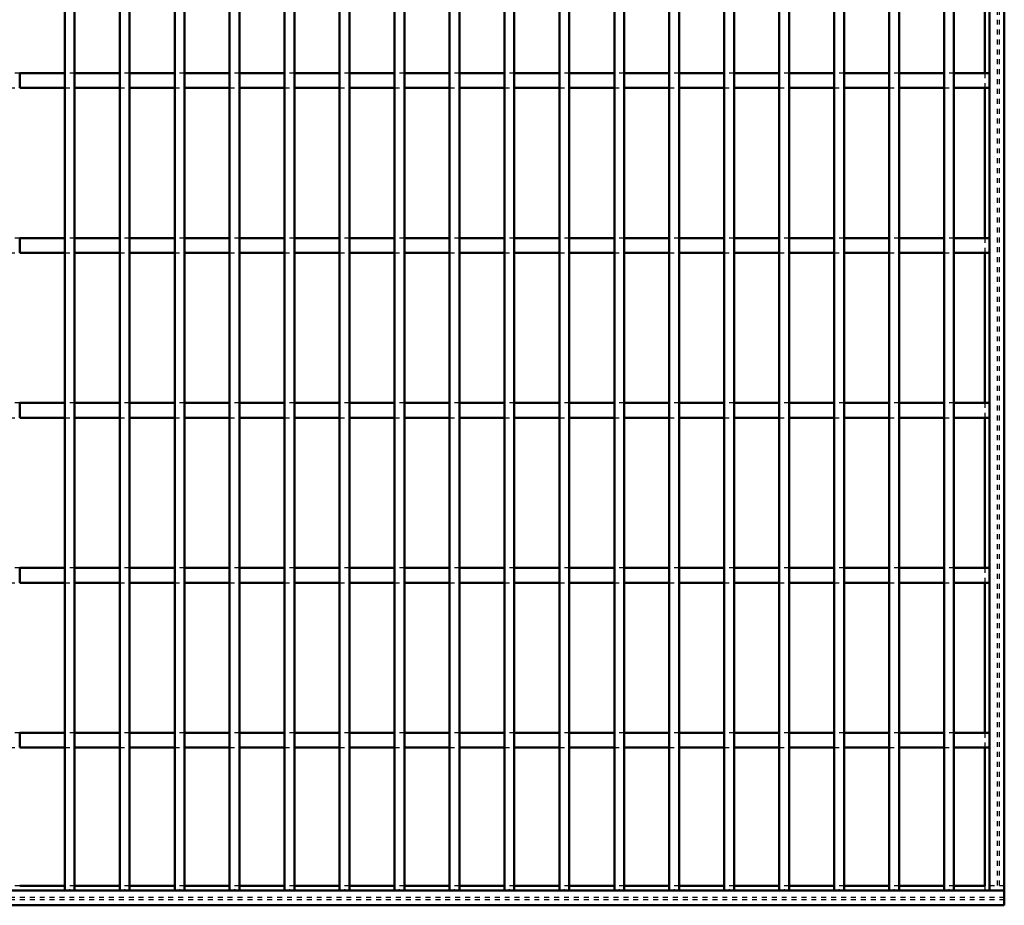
# Model space of a CAD drawing. Header units: millimetres. Extents: x -1015 to 606, y -500 to 954.
# Tile 24 of 36: x 401 to 600, y -500 to -321. Entities that reach past the tile are written whole.
import ezdxf

# ---------------------------------------------------------------- set-up
doc = ezdxf.new("R2010")
doc.units = ezdxf.units.MM
doc.linetypes.add('Dashed', pattern=[2, 1, -1])
for name, color, linetype, lineweight in [('2d ConnectionPoints', 7, 'Continuous', 50), ('AM_0', 7, 'Continuous', 50), ('AM_9', 6, 'Dashed', 25)]:
    doc.layers.add(name, color=color, linetype=linetype, lineweight=lineweight)

# ---------------------------------------------------------------- blocks, each defined once
blk = doc.blocks.new('1_tdnwabjecgorypo8r76b819bl________0_in_LPPX423303311311120010003500_4')
at = {"layer": 'AM_0'}
for p, q in [((597, 497), (597, -497)), ((600, 497), (600, -497)), ((596.05, -301.47), (596.05, -331.8)), ((596.05, -334.8), (596.05, -365.13)), ((596.05, -368.13), (596.05, -398.46)), ((596.05, -401.46), (596.05, -431.79)), ((596.05, -434.79), (596.05, -465.12)), ((596.05, -468.12), (596.05, -496.05)), ((597, -497), (600, -497))]:
    blk.add_line(p, q, dxfattribs=at)
at = {"layer": 'AM_9'}
for p, q in [((598.55, 497), (598.55, -497)), ((598.99, 497), (598.99, -497)), ((596.05, -331.8), (596.05, -334.8)), ((596.05, -365.13), (596.05, -368.13)), ((596.05, -398.46), (596.05, -401.46)), ((596.05, -431.79), (596.05, -434.79)), ((596.05, -465.12), (596.05, -468.12)), ((596.05, -496.05), (596.05, -497))]:
    blk.add_line(p, q, dxfattribs=at)
blk = doc.blocks.new('2_1to2odh7hw5t4osg1f1c3cawn________0_in_LPPX423303311311120010003500_4')
at = {"layer": 'AM_0'}
for p, q in [((600, -497), (-600, -497)), ((410.07, -496.05), (400.96, -496.05)), ((421.18, -496.05), (412.07, -496.05)), ((432.29, -496.05), (423.18, -496.05)), ((443.4, -496.05), (434.29, -496.05)), ((454.51, -496.05), (445.4, -496.05)), ((465.62, -496.05), (456.51, -496.05)), ((476.73, -496.05), (467.62, -496.05)), ((487.84, -496.05), (478.73, -496.05)), ((498.95, -496.05), (489.84, -496.05)), ((510.06, -496.05), (500.95, -496.05)), ((521.17, -496.05), (512.06, -496.05)), ((532.28, -496.05), (523.17, -496.05)), ((543.39, -496.05), (534.28, -496.05)), ((554.5, -496.05), (545.39, -496.05)), ((565.61, -496.05), (556.5, -496.05)), ((576.72, -496.05), (567.61, -496.05)), ((587.83, -496.05), (578.72, -496.05)), ((596.05, -496.05), (589.83, -496.05)), ((600, -497), (600, -500)), ((600, -500), (-600, -500))]:
    blk.add_line(p, q, dxfattribs=at)
at = {"layer": 'AM_9'}
for p, q in [((400.96, -496.05), (398.96, -496.05)), ((412.07, -496.05), (410.07, -496.05)), ((423.18, -496.05), (421.18, -496.05)), ((434.29, -496.05), (432.29, -496.05)), ((445.4, -496.05), (443.4, -496.05)), ((456.51, -496.05), (454.51, -496.05)), ((467.62, -496.05), (465.62, -496.05)), ((478.73, -496.05), (476.73, -496.05)), ((489.84, -496.05), (487.84, -496.05)), ((500.95, -496.05), (498.95, -496.05)), ((512.06, -496.05), (510.06, -496.05)), ((523.17, -496.05), (521.17, -496.05)), ((534.28, -496.05), (532.28, -496.05)), ((545.39, -496.05), (543.39, -496.05)), ((556.5, -496.05), (554.5, -496.05)), ((567.61, -496.05), (565.61, -496.05)), ((578.72, -496.05), (576.72, -496.05)), ((589.83, -496.05), (587.83, -496.05)), ((600, -496.05), (596.05, -496.05)), ((600, -498.4), (-600, -498.4)), ((600, -498.92), (-600, -498.92))]:
    blk.add_line(p, q, dxfattribs=at)
blk = doc.blocks.new('93_j62hg1pu4lk45hy62hq4kzvsd________0_in_LPPX423303311311120010003500_4')
at = {"layer": 'AM_0'}
for p, q in [((410.07, -497), (410.07, 497)), ((412.07, -497), (412.07, 497)), ((412.07, -497), (410.07, -497))]:
    blk.add_line(p, q, dxfattribs=at)
blk = doc.blocks.new('94_w565txazah2brfbzgyrw08s0h________0_in_LPPX423303311311120010003500_4')
at = {"layer": 'AM_0'}
for p, q in [((421.18, -497), (421.18, 497)), ((423.18, -497), (423.18, 497)), ((423.18, -497), (421.18, -497))]:
    blk.add_line(p, q, dxfattribs=at)
blk = doc.blocks.new('95_eto7fgdj52iwv16e1vdsfczdn________0_in_LPPX423303311311120010003500_4')
at = {"layer": 'AM_0'}
for p, q in [((432.29, -497), (432.29, 497)), ((434.29, -497), (434.29, 497)), ((434.29, -497), (432.29, -497))]:
    blk.add_line(p, q, dxfattribs=at)
blk = doc.blocks.new('96_fk2bswh6nifkd4nzh4lbhw9ii________0_in_LPPX423303311311120010003500_4')
at = {"layer": 'AM_0'}
for p, q in [((443.4, -497), (443.4, 497)), ((445.4, -497), (445.4, 497)), ((445.4, -497), (443.4, -497))]:
    blk.add_line(p, q, dxfattribs=at)
blk = doc.blocks.new('97_52l5iuwrl9yphrf6rf86oevro________0_in_LPPX423303311311120010003500_4')
at = {"layer": 'AM_0'}
for p, q in [((454.51, -497), (454.51, 497)), ((456.51, -497), (456.51, 497)), ((456.51, -497), (454.51, -497))]:
    blk.add_line(p, q, dxfattribs=at)
blk = doc.blocks.new('98_gogrmr2opn3vvj10iye3bfegm________0_in_LPPX423303311311120010003500_4')
at = {"layer": 'AM_0'}
for p, q in [((465.62, -497), (465.62, 497)), ((467.62, -497), (467.62, 497)), ((467.62, -497), (465.62, -497))]:
    blk.add_line(p, q, dxfattribs=at)
blk = doc.blocks.new('99_lubx06hs42j27b6rcehkce01f________0_in_LPPX423303311311120010003500_4')
at = {"layer": 'AM_0'}
for p, q in [((476.73, -497), (476.73, 497)), ((478.73, -497), (478.73, 497)), ((478.73, -497), (476.73, -497))]:
    blk.add_line(p, q, dxfattribs=at)
blk = doc.blocks.new('100_8mq1gjhuntas3pvtwczubtmsa________0_in_LPPX423303311311120010003500_4')
at = {"layer": 'AM_0'}
for p, q in [((487.84, -497), (487.84, 497)), ((489.84, -497), (489.84, 497)), ((489.84, -497), (487.84, -497))]:
    blk.add_line(p, q, dxfattribs=at)
blk = doc.blocks.new('101_rym56zjar52jsi1jlcl7ur98g________0_in_LPPX423303311311120010003500_4')
at = {"layer": 'AM_0'}
for p, q in [((498.95, -497), (498.95, 497)), ((500.95, -497), (500.95, 497)), ((500.95, -497), (498.95, -497))]:
    blk.add_line(p, q, dxfattribs=at)
blk = doc.blocks.new('102_27a6wts4v5p194scgmuyxej2i________0_in_LPPX423303311311120010003500_4')
at = {"layer": 'AM_0'}
for p, q in [((510.06, -497), (510.06, 497)), ((512.06, -497), (512.06, 497)), ((512.06, -497), (510.06, -497))]:
    blk.add_line(p, q, dxfattribs=at)
blk = doc.blocks.new('103_tr5clboocv4h7bc9aqd4gcoql________0_in_LPPX423303311311120010003500_4')
at = {"layer": 'AM_0'}
for p, q in [((521.17, -497), (521.17, 497)), ((523.17, -497), (523.17, 497)), ((523.17, -497), (521.17, -497))]:
    blk.add_line(p, q, dxfattribs=at)
blk = doc.blocks.new('104_eg2gzcfgvg6a62rk03kznix7e________0_in_LPPX423303311311120010003500_4')
at = {"layer": 'AM_0'}
for p, q in [((532.28, -497), (532.28, 497)), ((534.28, -497), (534.28, 497)), ((534.28, -497), (532.28, -497))]:
    blk.add_line(p, q, dxfattribs=at)
blk = doc.blocks.new('105_q7um3eu5vz4il8p8u0rjmedga________0_in_LPPX423303311311120010003500_4')
at = {"layer": 'AM_0'}
for p, q in [((543.39, -497), (543.39, 497)), ((545.39, -497), (545.39, 497)), ((545.39, -497), (543.39, -497))]:
    blk.add_line(p, q, dxfattribs=at)
blk = doc.blocks.new('106_b9dhf5hllvdv0ptomkkc1fo1z________0_in_LPPX423303311311120010003500_4')
at = {"layer": 'AM_0'}
for p, q in [((554.5, -497), (554.5, 497)), ((556.5, -497), (556.5, 497)), ((556.5, -497), (554.5, -497))]:
    blk.add_line(p, q, dxfattribs=at)
blk = doc.blocks.new('107_zstk0meuzqb5sy78unt48kh7l________0_in_LPPX423303311311120010003500_4')
at = {"layer": 'AM_0'}
for p, q in [((565.61, -497), (565.61, 497)), ((567.61, -497), (567.61, 497)), ((567.61, -497), (565.61, -497))]:
    blk.add_line(p, q, dxfattribs=at)
blk = doc.blocks.new('108_tz1wyqyzkj0sts5eyclmlp0xe________0_in_LPPX423303311311120010003500_4')
at = {"layer": 'AM_0'}
for p, q in [((576.72, -497), (576.72, 497)), ((578.72, -497), (578.72, 497)), ((578.72, -497), (576.72, -497))]:
    blk.add_line(p, q, dxfattribs=at)
blk = doc.blocks.new('109_lw61h9jast2vejkglnwfrtxuc________0_in_LPPX423303311311120010003500_4')
at = {"layer": 'AM_0'}
for p, q in [((587.83, -497), (587.83, 497)), ((589.83, -497), (589.83, 497)), ((589.83, -497), (587.83, -497))]:
    blk.add_line(p, q, dxfattribs=at)
blk = doc.blocks.new('111_8tal56c6dkho5vcspskhcoxeq________0_in_LPPX423303311311120010003500_4')
at = {"layer": 'AM_0'}
for p, q in [((410.07, -465.12), (400.96, -465.12)), ((400.96, -468.12), (400.96, -465.12)), ((410.07, -465.12), (410.07, -468.12)), ((412.07, -468.12), (412.07, -465.12)), ((421.18, -465.12), (412.07, -465.12)), ((421.18, -465.12), (421.18, -468.12)), ((423.18, -468.12), (423.18, -465.12)), ((432.29, -465.12), (423.18, -465.12)), ((432.29, -465.12), (432.29, -468.12)), ((443.4, -465.12), (434.29, -465.12)), ((434.29, -468.12), (434.29, -465.12)), ((443.4, -465.12), (443.4, -468.12)), ((445.4, -468.12), (445.4, -465.12)), ((454.51, -465.12), (445.4, -465.12)), ((454.51, -465.12), (454.51, -468.12)), ((456.51, -468.12), (456.51, -465.12)), ((465.62, -465.12), (456.51, -465.12)), ((465.62, -465.12), (465.62, -468.12)), ((467.62, -468.12), (467.62, -465.12)), ((476.73, -465.12), (467.62, -465.12)), ((476.73, -465.12), (476.73, -468.12)), ((478.73, -468.12), (478.73, -465.12)), ((487.84, -465.12), (478.73, -465.12)), ((487.84, -465.12), (487.84, -468.12)), ((489.84, -468.12), (489.84, -465.12)), ((498.95, -465.12), (489.84, -465.12)), ((498.95, -465.12), (498.95, -468.12)), ((510.06, -465.12), (500.95, -465.12)), ((500.95, -468.12), (500.95, -465.12)), ((510.06, -465.12), (510.06, -468.12)), ((512.06, -468.12), (512.06, -465.12)), ((521.17, -465.12), (512.06, -465.12)), ((521.17, -465.12), (521.17, -468.12)), ((523.17, -468.12), (523.17, -465.12)), ((532.28, -465.12), (523.17, -465.12)), ((532.28, -465.12), (532.28, -468.12)), ((543.39, -465.12), (534.28, -465.12)), ((534.28, -468.12), (534.28, -465.12)), ((543.39, -465.12), (543.39, -468.12)), ((554.5, -465.12), (545.39, -465.12)), ((545.39, -468.12), (545.39, -465.12)), ((554.5, -465.12), (554.5, -468.12)), ((565.61, -465.12), (556.5, -465.12)), ((556.5, -468.12), (556.5, -465.12)), ((565.61, -465.12), (565.61, -468.12)), ((576.72, -465.12), (567.61, -465.12)), ((567.61, -468.12), (567.61, -465.12)), ((576.72, -465.12), (576.72, -468.12)), ((587.83, -465.12), (578.72, -465.12)), ((578.72, -468.12), (578.72, -465.12)), ((587.83, -465.12), (587.83, -468.12)), ((597, -465.12), (589.83, -465.12)), ((589.83, -468.12), (589.83, -465.12)), ((597, -465.12), (597, -468.12)), ((410.07, -468.12), (400.96, -468.12)), ((421.18, -468.12), (412.07, -468.12)), ((432.29, -468.12), (423.18, -468.12)), ((443.4, -468.12), (434.29, -468.12)), ((454.51, -468.12), (445.4, -468.12)), ((465.62, -468.12), (456.51, -468.12)), ((476.73, -468.12), (467.62, -468.12)), ((487.84, -468.12), (478.73, -468.12)), ((498.95, -468.12), (489.84, -468.12)), ((510.06, -468.12), (500.95, -468.12)), ((521.17, -468.12), (512.06, -468.12)), ((532.28, -468.12), (523.17, -468.12)), ((543.39, -468.12), (534.28, -468.12)), ((554.5, -468.12), (545.39, -468.12)), ((565.61, -468.12), (556.5, -468.12)), ((576.72, -468.12), (567.61, -468.12)), ((587.83, -468.12), (578.72, -468.12)), ((597, -468.12), (589.83, -468.12))]:
    blk.add_line(p, q, dxfattribs=at)
at = {"layer": 'AM_9'}
for p, q in [((400.96, -465.12), (398.96, -465.12)), ((412.07, -465.12), (410.07, -465.12)), ((423.18, -465.12), (421.18, -465.12)), ((434.29, -465.12), (432.29, -465.12)), ((445.4, -465.12), (443.4, -465.12)), ((456.51, -465.12), (454.51, -465.12)), ((467.62, -465.12), (465.62, -465.12)), ((478.73, -465.12), (476.73, -465.12)), ((489.84, -465.12), (487.84, -465.12)), ((500.95, -465.12), (498.95, -465.12)), ((512.06, -465.12), (510.06, -465.12)), ((523.17, -465.12), (521.17, -465.12)), ((534.28, -465.12), (532.28, -465.12)), ((545.39, -465.12), (543.39, -465.12)), ((556.5, -465.12), (554.5, -465.12)), ((567.61, -465.12), (565.61, -465.12)), ((578.72, -465.12), (576.72, -465.12)), ((589.83, -465.12), (587.83, -465.12)), ((398.96, -468.12), (400.96, -468.12)), ((410.07, -468.12), (412.07, -468.12)), ((421.18, -468.12), (423.18, -468.12)), ((432.29, -468.12), (434.29, -468.12)), ((443.4, -468.12), (445.4, -468.12)), ((454.51, -468.12), (456.51, -468.12)), ((465.62, -468.12), (467.62, -468.12)), ((476.73, -468.12), (478.73, -468.12)), ((487.84, -468.12), (489.84, -468.12)), ((498.95, -468.12), (500.95, -468.12)), ((510.06, -468.12), (512.06, -468.12)), ((521.17, -468.12), (523.17, -468.12)), ((532.28, -468.12), (534.28, -468.12)), ((543.39, -468.12), (545.39, -468.12)), ((554.5, -468.12), (556.5, -468.12)), ((565.61, -468.12), (567.61, -468.12)), ((576.72, -468.12), (578.72, -468.12)), ((587.83, -468.12), (589.83, -468.12))]:
    blk.add_line(p, q, dxfattribs=at)
blk = doc.blocks.new('112_77bcqfdpj28yi1yk6ekc9t4mb________0_in_LPPX423303311311120010003500_4')
at = {"layer": 'AM_0'}
for p, q in [((410.07, -431.79), (400.96, -431.79)), ((400.96, -434.79), (400.96, -431.79)), ((410.07, -431.79), (410.07, -434.79)), ((412.07, -434.79), (412.07, -431.79)), ((421.18, -431.79), (412.07, -431.79)), ((421.18, -431.79), (421.18, -434.79)), ((423.18, -434.79), (423.18, -431.79)), ((432.29, -431.79), (423.18, -431.79)), ((432.29, -431.79), (432.29, -434.79)), ((443.4, -431.79), (434.29, -431.79)), ((434.29, -434.79), (434.29, -431.79)), ((443.4, -431.79), (443.4, -434.79)), ((445.4, -434.79), (445.4, -431.79)), ((454.51, -431.79), (445.4, -431.79)), ((454.51, -431.79), (454.51, -434.79)), ((456.51, -434.79), (456.51, -431.79)), ((465.62, -431.79), (456.51, -431.79)), ((465.62, -431.79), (465.62, -434.79)), ((467.62, -434.79), (467.62, -431.79)), ((476.73, -431.79), (467.62, -431.79)), ((476.73, -431.79), (476.73, -434.79)), ((478.73, -434.79), (478.73, -431.79)), ((487.84, -431.79), (478.73, -431.79)), ((487.84, -431.79), (487.84, -434.79)), ((489.84, -434.79), (489.84, -431.79)), ((498.95, -431.79), (489.84, -431.79)), ((498.95, -431.79), (498.95, -434.79)), ((510.06, -431.79), (500.95, -431.79)), ((500.95, -434.79), (500.95, -431.79)), ((510.06, -431.79), (510.06, -434.79)), ((512.06, -434.79), (512.06, -431.79)), ((521.17, -431.79), (512.06, -431.79)), ((521.17, -431.79), (521.17, -434.79)), ((523.17, -434.79), (523.17, -431.79)), ((532.28, -431.79), (523.17, -431.79)), ((532.28, -431.79), (532.28, -434.79)), ((543.39, -431.79), (534.28, -431.79)), ((534.28, -434.79), (534.28, -431.79)), ((543.39, -431.79), (543.39, -434.79)), ((554.5, -431.79), (545.39, -431.79)), ((545.39, -434.79), (545.39, -431.79)), ((554.5, -431.79), (554.5, -434.79)), ((565.61, -431.79), (556.5, -431.79)), ((556.5, -434.79), (556.5, -431.79)), ((565.61, -431.79), (565.61, -434.79)), ((576.72, -431.79), (567.61, -431.79)), ((567.61, -434.79), (567.61, -431.79)), ((576.72, -431.79), (576.72, -434.79)), ((587.83, -431.79), (578.72, -431.79)), ((578.72, -434.79), (578.72, -431.79)), ((587.83, -431.79), (587.83, -434.79)), ((597, -431.79), (589.83, -431.79)), ((589.83, -434.79), (589.83, -431.79)), ((597, -431.79), (597, -434.79)), ((410.07, -434.79), (400.96, -434.79)), ((421.18, -434.79), (412.07, -434.79)), ((432.29, -434.79), (423.18, -434.79)), ((443.4, -434.79), (434.29, -434.79)), ((454.51, -434.79), (445.4, -434.79)), ((465.62, -434.79), (456.51, -434.79)), ((476.73, -434.79), (467.62, -434.79)), ((487.84, -434.79), (478.73, -434.79)), ((498.95, -434.79), (489.84, -434.79)), ((510.06, -434.79), (500.95, -434.79)), ((521.17, -434.79), (512.06, -434.79)), ((532.28, -434.79), (523.17, -434.79)), ((543.39, -434.79), (534.28, -434.79)), ((554.5, -434.79), (545.39, -434.79)), ((565.61, -434.79), (556.5, -434.79)), ((576.72, -434.79), (567.61, -434.79)), ((587.83, -434.79), (578.72, -434.79)), ((597, -434.79), (589.83, -434.79))]:
    blk.add_line(p, q, dxfattribs=at)
at = {"layer": 'AM_9'}
for p, q in [((400.96, -431.79), (398.96, -431.79)), ((412.07, -431.79), (410.07, -431.79)), ((423.18, -431.79), (421.18, -431.79)), ((434.29, -431.79), (432.29, -431.79)), ((445.4, -431.79), (443.4, -431.79)), ((456.51, -431.79), (454.51, -431.79)), ((467.62, -431.79), (465.62, -431.79)), ((478.73, -431.79), (476.73, -431.79)), ((489.84, -431.79), (487.84, -431.79)), ((500.95, -431.79), (498.95, -431.79)), ((512.06, -431.79), (510.06, -431.79)), ((523.17, -431.79), (521.17, -431.79)), ((534.28, -431.79), (532.28, -431.79)), ((545.39, -431.79), (543.39, -431.79)), ((556.5, -431.79), (554.5, -431.79)), ((567.61, -431.79), (565.61, -431.79)), ((578.72, -431.79), (576.72, -431.79)), ((589.83, -431.79), (587.83, -431.79)), ((398.96, -434.79), (400.96, -434.79)), ((410.07, -434.79), (412.07, -434.79)), ((421.18, -434.79), (423.18, -434.79)), ((432.29, -434.79), (434.29, -434.79)), ((443.4, -434.79), (445.4, -434.79)), ((454.51, -434.79), (456.51, -434.79)), ((465.62, -434.79), (467.62, -434.79)), ((476.73, -434.79), (478.73, -434.79)), ((487.84, -434.79), (489.84, -434.79)), ((498.95, -434.79), (500.95, -434.79)), ((510.06, -434.79), (512.06, -434.79)), ((521.17, -434.79), (523.17, -434.79)), ((532.28, -434.79), (534.28, -434.79)), ((543.39, -434.79), (545.39, -434.79)), ((554.5, -434.79), (556.5, -434.79)), ((565.61, -434.79), (567.61, -434.79)), ((576.72, -434.79), (578.72, -434.79)), ((587.83, -434.79), (589.83, -434.79))]:
    blk.add_line(p, q, dxfattribs=at)
blk = doc.blocks.new('113_pio1fenvutm8c02g7lr0in0ch________0_in_LPPX423303311311120010003500_4')
at = {"layer": 'AM_0'}
for p, q in [((410.07, -398.46), (400.96, -398.46)), ((400.96, -401.46), (400.96, -398.46)), ((410.07, -398.46), (410.07, -401.46)), ((412.07, -401.46), (412.07, -398.46)), ((421.18, -398.46), (412.07, -398.46)), ((421.18, -398.46), (421.18, -401.46)), ((423.18, -401.46), (423.18, -398.46)), ((432.29, -398.46), (423.18, -398.46)), ((432.29, -398.46), (432.29, -401.46)), ((443.4, -398.46), (434.29, -398.46)), ((434.29, -401.46), (434.29, -398.46)), ((443.4, -398.46), (443.4, -401.46)), ((445.4, -401.46), (445.4, -398.46)), ((454.51, -398.46), (445.4, -398.46)), ((454.51, -398.46), (454.51, -401.46)), ((456.51, -401.46), (456.51, -398.46)), ((465.62, -398.46), (456.51, -398.46)), ((465.62, -398.46), (465.62, -401.46)), ((467.62, -401.46), (467.62, -398.46)), ((476.73, -398.46), (467.62, -398.46)), ((476.73, -398.46), (476.73, -401.46)), ((478.73, -401.46), (478.73, -398.46)), ((487.84, -398.46), (478.73, -398.46)), ((487.84, -398.46), (487.84, -401.46)), ((489.84, -401.46), (489.84, -398.46)), ((498.95, -398.46), (489.84, -398.46)), ((498.95, -398.46), (498.95, -401.46)), ((510.06, -398.46), (500.95, -398.46)), ((500.95, -401.46), (500.95, -398.46)), ((510.06, -398.46), (510.06, -401.46)), ((512.06, -401.46), (512.06, -398.46)), ((521.17, -398.46), (512.06, -398.46)), ((521.17, -398.46), (521.17, -401.46)), ((523.17, -401.46), (523.17, -398.46)), ((532.28, -398.46), (523.17, -398.46)), ((532.28, -398.46), (532.28, -401.46)), ((543.39, -398.46), (534.28, -398.46)), ((534.28, -401.46), (534.28, -398.46)), ((543.39, -398.46), (543.39, -401.46)), ((554.5, -398.46), (545.39, -398.46)), ((545.39, -401.46), (545.39, -398.46)), ((554.5, -398.46), (554.5, -401.46)), ((565.61, -398.46), (556.5, -398.46)), ((556.5, -401.46), (556.5, -398.46)), ((565.61, -398.46), (565.61, -401.46)), ((576.72, -398.46), (567.61, -398.46)), ((567.61, -401.46), (567.61, -398.46)), ((576.72, -398.46), (576.72, -401.46)), ((587.83, -398.46), (578.72, -398.46)), ((578.72, -401.46), (578.72, -398.46)), ((587.83, -398.46), (587.83, -401.46)), ((597, -398.46), (589.83, -398.46)), ((589.83, -401.46), (589.83, -398.46)), ((597, -398.46), (597, -401.46)), ((410.07, -401.46), (400.96, -401.46)), ((421.18, -401.46), (412.07, -401.46)), ((432.29, -401.46), (423.18, -401.46)), ((443.4, -401.46), (434.29, -401.46)), ((454.51, -401.46), (445.4, -401.46)), ((465.62, -401.46), (456.51, -401.46)), ((476.73, -401.46), (467.62, -401.46)), ((487.84, -401.46), (478.73, -401.46)), ((498.95, -401.46), (489.84, -401.46)), ((510.06, -401.46), (500.95, -401.46)), ((521.17, -401.46), (512.06, -401.46)), ((532.28, -401.46), (523.17, -401.46)), ((543.39, -401.46), (534.28, -401.46)), ((554.5, -401.46), (545.39, -401.46)), ((565.61, -401.46), (556.5, -401.46)), ((576.72, -401.46), (567.61, -401.46)), ((587.83, -401.46), (578.72, -401.46)), ((597, -401.46), (589.83, -401.46))]:
    blk.add_line(p, q, dxfattribs=at)
at = {"layer": 'AM_9'}
for p, q in [((400.96, -398.46), (398.96, -398.46)), ((412.07, -398.46), (410.07, -398.46)), ((423.18, -398.46), (421.18, -398.46)), ((434.29, -398.46), (432.29, -398.46)), ((445.4, -398.46), (443.4, -398.46)), ((456.51, -398.46), (454.51, -398.46)), ((467.62, -398.46), (465.62, -398.46)), ((478.73, -398.46), (476.73, -398.46)), ((489.84, -398.46), (487.84, -398.46)), ((500.95, -398.46), (498.95, -398.46)), ((512.06, -398.46), (510.06, -398.46)), ((523.17, -398.46), (521.17, -398.46)), ((534.28, -398.46), (532.28, -398.46)), ((545.39, -398.46), (543.39, -398.46)), ((556.5, -398.46), (554.5, -398.46)), ((567.61, -398.46), (565.61, -398.46)), ((578.72, -398.46), (576.72, -398.46)), ((589.83, -398.46), (587.83, -398.46)), ((398.96, -401.46), (400.96, -401.46)), ((410.07, -401.46), (412.07, -401.46)), ((421.18, -401.46), (423.18, -401.46)), ((432.29, -401.46), (434.29, -401.46)), ((443.4, -401.46), (445.4, -401.46)), ((454.51, -401.46), (456.51, -401.46)), ((465.62, -401.46), (467.62, -401.46)), ((476.73, -401.46), (478.73, -401.46)), ((487.84, -401.46), (489.84, -401.46)), ((498.95, -401.46), (500.95, -401.46)), ((510.06, -401.46), (512.06, -401.46)), ((521.17, -401.46), (523.17, -401.46)), ((532.28, -401.46), (534.28, -401.46)), ((543.39, -401.46), (545.39, -401.46)), ((554.5, -401.46), (556.5, -401.46)), ((565.61, -401.46), (567.61, -401.46)), ((576.72, -401.46), (578.72, -401.46)), ((587.83, -401.46), (589.83, -401.46))]:
    blk.add_line(p, q, dxfattribs=at)
blk = doc.blocks.new('114_kjimpq84waxq2ts3l2zpik4kn________0_in_LPPX423303311311120010003500_4')
at = {"layer": 'AM_0'}
for p, q in [((410.07, -365.13), (400.96, -365.13)), ((400.96, -368.13), (400.96, -365.13)), ((410.07, -365.13), (410.07, -368.13)), ((412.07, -368.13), (412.07, -365.13)), ((421.18, -365.13), (412.07, -365.13)), ((421.18, -365.13), (421.18, -368.13)), ((423.18, -368.13), (423.18, -365.13)), ((432.29, -365.13), (423.18, -365.13)), ((432.29, -365.13), (432.29, -368.13)), ((443.4, -365.13), (434.29, -365.13)), ((434.29, -368.13), (434.29, -365.13)), ((443.4, -365.13), (443.4, -368.13)), ((445.4, -368.13), (445.4, -365.13)), ((454.51, -365.13), (445.4, -365.13)), ((454.51, -365.13), (454.51, -368.13)), ((456.51, -368.13), (456.51, -365.13)), ((465.62, -365.13), (456.51, -365.13)), ((465.62, -365.13), (465.62, -368.13)), ((467.62, -368.13), (467.62, -365.13)), ((476.73, -365.13), (467.62, -365.13)), ((476.73, -365.13), (476.73, -368.13)), ((478.73, -368.13), (478.73, -365.13)), ((487.84, -365.13), (478.73, -365.13)), ((487.84, -365.13), (487.84, -368.13)), ((489.84, -368.13), (489.84, -365.13)), ((498.95, -365.13), (489.84, -365.13)), ((498.95, -365.13), (498.95, -368.13)), ((510.06, -365.13), (500.95, -365.13)), ((500.95, -368.13), (500.95, -365.13)), ((510.06, -365.13), (510.06, -368.13)), ((512.06, -368.13), (512.06, -365.13)), ((521.17, -365.13), (512.06, -365.13)), ((521.17, -365.13), (521.17, -368.13)), ((523.17, -368.13), (523.17, -365.13)), ((532.28, -365.13), (523.17, -365.13)), ((532.28, -365.13), (532.28, -368.13)), ((543.39, -365.13), (534.28, -365.13)), ((534.28, -368.13), (534.28, -365.13)), ((543.39, -365.13), (543.39, -368.13)), ((554.5, -365.13), (545.39, -365.13)), ((545.39, -368.13), (545.39, -365.13)), ((554.5, -365.13), (554.5, -368.13)), ((565.61, -365.13), (556.5, -365.13)), ((556.5, -368.13), (556.5, -365.13)), ((565.61, -365.13), (565.61, -368.13)), ((576.72, -365.13), (567.61, -365.13)), ((567.61, -368.13), (567.61, -365.13)), ((576.72, -365.13), (576.72, -368.13)), ((587.83, -365.13), (578.72, -365.13)), ((578.72, -368.13), (578.72, -365.13)), ((587.83, -365.13), (587.83, -368.13)), ((597, -365.13), (589.83, -365.13)), ((589.83, -368.13), (589.83, -365.13)), ((597, -365.13), (597, -368.13)), ((410.07, -368.13), (400.96, -368.13)), ((421.18, -368.13), (412.07, -368.13)), ((432.29, -368.13), (423.18, -368.13)), ((443.4, -368.13), (434.29, -368.13)), ((454.51, -368.13), (445.4, -368.13)), ((465.62, -368.13), (456.51, -368.13)), ((476.73, -368.13), (467.62, -368.13)), ((487.84, -368.13), (478.73, -368.13)), ((498.95, -368.13), (489.84, -368.13)), ((510.06, -368.13), (500.95, -368.13)), ((521.17, -368.13), (512.06, -368.13)), ((532.28, -368.13), (523.17, -368.13)), ((543.39, -368.13), (534.28, -368.13)), ((554.5, -368.13), (545.39, -368.13)), ((565.61, -368.13), (556.5, -368.13)), ((576.72, -368.13), (567.61, -368.13)), ((587.83, -368.13), (578.72, -368.13)), ((597, -368.13), (589.83, -368.13))]:
    blk.add_line(p, q, dxfattribs=at)
at = {"layer": 'AM_9'}
for p, q in [((400.96, -365.13), (398.96, -365.13)), ((412.07, -365.13), (410.07, -365.13)), ((423.18, -365.13), (421.18, -365.13)), ((434.29, -365.13), (432.29, -365.13)), ((445.4, -365.13), (443.4, -365.13)), ((456.51, -365.13), (454.51, -365.13)), ((467.62, -365.13), (465.62, -365.13)), ((478.73, -365.13), (476.73, -365.13)), ((489.84, -365.13), (487.84, -365.13)), ((500.95, -365.13), (498.95, -365.13)), ((512.06, -365.13), (510.06, -365.13)), ((523.17, -365.13), (521.17, -365.13)), ((534.28, -365.13), (532.28, -365.13)), ((545.39, -365.13), (543.39, -365.13)), ((556.5, -365.13), (554.5, -365.13)), ((567.61, -365.13), (565.61, -365.13)), ((578.72, -365.13), (576.72, -365.13)), ((589.83, -365.13), (587.83, -365.13)), ((398.96, -368.13), (400.96, -368.13)), ((410.07, -368.13), (412.07, -368.13)), ((421.18, -368.13), (423.18, -368.13)), ((432.29, -368.13), (434.29, -368.13)), ((443.4, -368.13), (445.4, -368.13)), ((454.51, -368.13), (456.51, -368.13)), ((465.62, -368.13), (467.62, -368.13)), ((476.73, -368.13), (478.73, -368.13)), ((487.84, -368.13), (489.84, -368.13)), ((498.95, -368.13), (500.95, -368.13)), ((510.06, -368.13), (512.06, -368.13)), ((521.17, -368.13), (523.17, -368.13)), ((532.28, -368.13), (534.28, -368.13)), ((543.39, -368.13), (545.39, -368.13)), ((554.5, -368.13), (556.5, -368.13)), ((565.61, -368.13), (567.61, -368.13)), ((576.72, -368.13), (578.72, -368.13)), ((587.83, -368.13), (589.83, -368.13))]:
    blk.add_line(p, q, dxfattribs=at)
blk = doc.blocks.new('115_o2k6fmx393wyibhwrznkr2rep________0_in_LPPX423303311311120010003500_4')
at = {"layer": 'AM_0'}
for p, q in [((410.07, -331.8), (400.96, -331.8)), ((400.96, -334.8), (400.96, -331.8)), ((410.07, -331.8), (410.07, -334.8)), ((412.07, -334.8), (412.07, -331.8)), ((421.18, -331.8), (412.07, -331.8)), ((421.18, -331.8), (421.18, -334.8)), ((423.18, -334.8), (423.18, -331.8)), ((432.29, -331.8), (423.18, -331.8)), ((432.29, -331.8), (432.29, -334.8)), ((443.4, -331.8), (434.29, -331.8)), ((434.29, -334.8), (434.29, -331.8)), ((443.4, -331.8), (443.4, -334.8)), ((445.4, -334.8), (445.4, -331.8)), ((454.51, -331.8), (445.4, -331.8)), ((454.51, -331.8), (454.51, -334.8)), ((456.51, -334.8), (456.51, -331.8)), ((465.62, -331.8), (456.51, -331.8)), ((465.62, -331.8), (465.62, -334.8)), ((467.62, -334.8), (467.62, -331.8)), ((476.73, -331.8), (467.62, -331.8)), ((476.73, -331.8), (476.73, -334.8)), ((478.73, -334.8), (478.73, -331.8)), ((487.84, -331.8), (478.73, -331.8)), ((487.84, -331.8), (487.84, -334.8)), ((489.84, -334.8), (489.84, -331.8)), ((498.95, -331.8), (489.84, -331.8)), ((498.95, -331.8), (498.95, -334.8)), ((510.06, -331.8), (500.95, -331.8)), ((500.95, -334.8), (500.95, -331.8)), ((510.06, -331.8), (510.06, -334.8)), ((512.06, -334.8), (512.06, -331.8)), ((521.17, -331.8), (512.06, -331.8)), ((521.17, -331.8), (521.17, -334.8)), ((523.17, -334.8), (523.17, -331.8)), ((532.28, -331.8), (523.17, -331.8)), ((532.28, -331.8), (532.28, -334.8)), ((543.39, -331.8), (534.28, -331.8)), ((534.28, -334.8), (534.28, -331.8)), ((543.39, -331.8), (543.39, -334.8)), ((554.5, -331.8), (545.39, -331.8)), ((545.39, -334.8), (545.39, -331.8)), ((554.5, -331.8), (554.5, -334.8)), ((565.61, -331.8), (556.5, -331.8)), ((556.5, -334.8), (556.5, -331.8)), ((565.61, -331.8), (565.61, -334.8)), ((576.72, -331.8), (567.61, -331.8)), ((567.61, -334.8), (567.61, -331.8)), ((576.72, -331.8), (576.72, -334.8)), ((587.83, -331.8), (578.72, -331.8)), ((578.72, -334.8), (578.72, -331.8)), ((587.83, -331.8), (587.83, -334.8)), ((597, -331.8), (589.83, -331.8)), ((589.83, -334.8), (589.83, -331.8)), ((597, -331.8), (597, -334.8)), ((410.07, -334.8), (400.96, -334.8)), ((421.18, -334.8), (412.07, -334.8)), ((432.29, -334.8), (423.18, -334.8)), ((443.4, -334.8), (434.29, -334.8)), ((454.51, -334.8), (445.4, -334.8)), ((465.62, -334.8), (456.51, -334.8)), ((476.73, -334.8), (467.62, -334.8)), ((487.84, -334.8), (478.73, -334.8)), ((498.95, -334.8), (489.84, -334.8)), ((510.06, -334.8), (500.95, -334.8)), ((521.17, -334.8), (512.06, -334.8)), ((532.28, -334.8), (523.17, -334.8)), ((543.39, -334.8), (534.28, -334.8)), ((554.5, -334.8), (545.39, -334.8)), ((565.61, -334.8), (556.5, -334.8)), ((576.72, -334.8), (567.61, -334.8)), ((587.83, -334.8), (578.72, -334.8)), ((597, -334.8), (589.83, -334.8))]:
    blk.add_line(p, q, dxfattribs=at)
at = {"layer": 'AM_9'}
for p, q in [((400.96, -331.8), (398.96, -331.8)), ((412.07, -331.8), (410.07, -331.8)), ((423.18, -331.8), (421.18, -331.8)), ((434.29, -331.8), (432.29, -331.8)), ((445.4, -331.8), (443.4, -331.8)), ((456.51, -331.8), (454.51, -331.8)), ((467.62, -331.8), (465.62, -331.8)), ((478.73, -331.8), (476.73, -331.8)), ((489.84, -331.8), (487.84, -331.8)), ((500.95, -331.8), (498.95, -331.8)), ((512.06, -331.8), (510.06, -331.8)), ((523.17, -331.8), (521.17, -331.8)), ((534.28, -331.8), (532.28, -331.8)), ((545.39, -331.8), (543.39, -331.8)), ((556.5, -331.8), (554.5, -331.8)), ((567.61, -331.8), (565.61, -331.8)), ((578.72, -331.8), (576.72, -331.8)), ((589.83, -331.8), (587.83, -331.8)), ((398.96, -334.8), (400.96, -334.8)), ((410.07, -334.8), (412.07, -334.8)), ((421.18, -334.8), (423.18, -334.8)), ((432.29, -334.8), (434.29, -334.8)), ((443.4, -334.8), (445.4, -334.8)), ((454.51, -334.8), (456.51, -334.8)), ((465.62, -334.8), (467.62, -334.8)), ((476.73, -334.8), (478.73, -334.8)), ((487.84, -334.8), (489.84, -334.8)), ((498.95, -334.8), (500.95, -334.8)), ((510.06, -334.8), (512.06, -334.8)), ((521.17, -334.8), (523.17, -334.8)), ((532.28, -334.8), (534.28, -334.8)), ((543.39, -334.8), (545.39, -334.8)), ((554.5, -334.8), (556.5, -334.8)), ((565.61, -334.8), (567.61, -334.8)), ((576.72, -334.8), (578.72, -334.8)), ((587.83, -334.8), (589.83, -334.8))]:
    blk.add_line(p, q, dxfattribs=at)

msp = doc.modelspace()

# ---------------------------------------------------------------- linework, layer by layer
at = {"layer": '2d ConnectionPoints'}
for p in [(411.07, -497), (422.18, -497), (433.29, -497), (444.4, -497), (455.51, -497), (466.62, -497), (477.73, -497), (488.84, -497), (499.95, -497), (511.06, -497), (522.17, -497), (533.28, -497), (544.39, -497), (555.5, -497), (566.61, -497), (577.72, -497), (588.83, -497)]:
    msp.add_point(p, dxfattribs=at)

# ---------------------------------------------------------------- block references
for name in ['93_j62hg1pu4lk45hy62hq4kzvsd________0_in_LPPX423303311311120010003500_4', '94_w565txazah2brfbzgyrw08s0h________0_in_LPPX423303311311120010003500_4', '95_eto7fgdj52iwv16e1vdsfczdn________0_in_LPPX423303311311120010003500_4', '96_fk2bswh6nifkd4nzh4lbhw9ii________0_in_LPPX423303311311120010003500_4', '97_52l5iuwrl9yphrf6rf86oevro________0_in_LPPX423303311311120010003500_4', '98_gogrmr2opn3vvj10iye3bfegm________0_in_LPPX423303311311120010003500_4', '99_lubx06hs42j27b6rcehkce01f________0_in_LPPX423303311311120010003500_4', '100_8mq1gjhuntas3pvtwczubtmsa________0_in_LPPX423303311311120010003500_4', '101_rym56zjar52jsi1jlcl7ur98g________0_in_LPPX423303311311120010003500_4', '102_27a6wts4v5p194scgmuyxej2i________0_in_LPPX423303311311120010003500_4', '103_tr5clboocv4h7bc9aqd4gcoql________0_in_LPPX423303311311120010003500_4', '104_eg2gzcfgvg6a62rk03kznix7e________0_in_LPPX423303311311120010003500_4', '105_q7um3eu5vz4il8p8u0rjmedga________0_in_LPPX423303311311120010003500_4', '106_b9dhf5hllvdv0ptomkkc1fo1z________0_in_LPPX423303311311120010003500_4', '107_zstk0meuzqb5sy78unt48kh7l________0_in_LPPX423303311311120010003500_4', '108_tz1wyqyzkj0sts5eyclmlp0xe________0_in_LPPX423303311311120010003500_4', '109_lw61h9jast2vejkglnwfrtxuc________0_in_LPPX423303311311120010003500_4', '1_tdnwabjecgorypo8r76b819bl________0_in_LPPX423303311311120010003500_4', '115_o2k6fmx393wyibhwrznkr2rep________0_in_LPPX423303311311120010003500_4', '114_kjimpq84waxq2ts3l2zpik4kn________0_in_LPPX423303311311120010003500_4', '113_pio1fenvutm8c02g7lr0in0ch________0_in_LPPX423303311311120010003500_4', '112_77bcqfdpj28yi1yk6ekc9t4mb________0_in_LPPX423303311311120010003500_4', '111_8tal56c6dkho5vcspskhcoxeq________0_in_LPPX423303311311120010003500_4', '2_1to2odh7hw5t4osg1f1c3cawn________0_in_LPPX423303311311120010003500_4']:
    msp.add_blockref(name, (0, 0))

doc.saveas('drawing.dxf')
